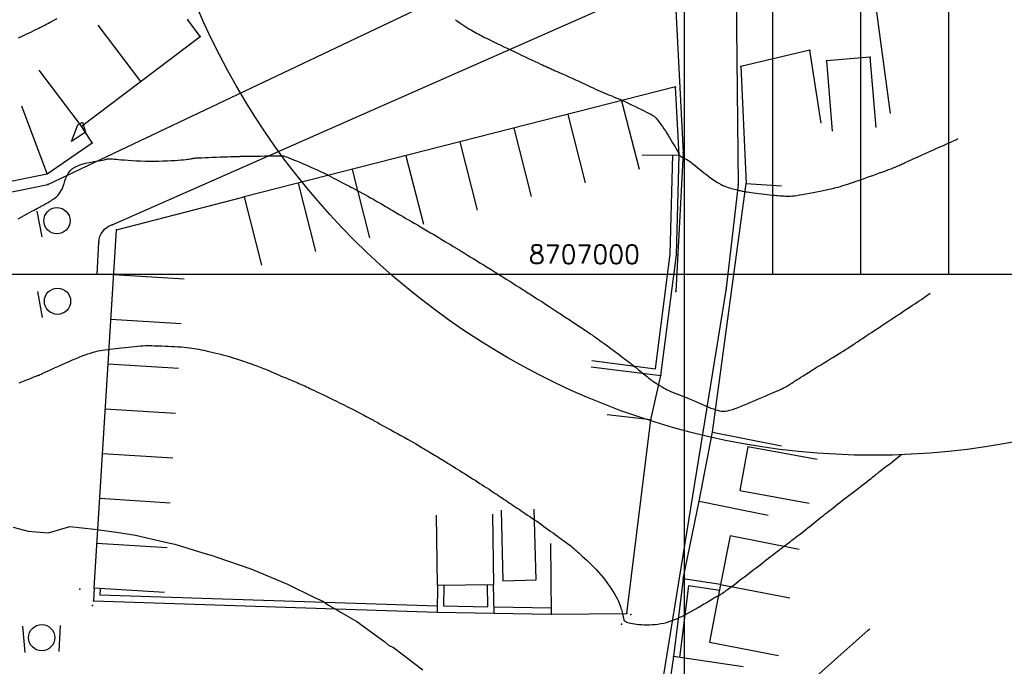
# Model space of a CAD drawing. Header units: millimetres. Extents: x 196436 to 199900, y 8705373 to 8708636.
# Tile 192 of 238: x 198525 to 198636, y 8706955 to 8707029. Entities that reach past the tile are written whole.
import ezdxf
from ezdxf.enums import TextEntityAlignment as Align

# ---------------------------------------------------------------- set-up
doc = ezdxf.new("R2010")
doc.units = ezdxf.units.MM
doc.header["$LTSCALE"] = 5
for name, color, linetype in [('$CURVAS2', 40, 'Continuous'), ('CASA', 6, 'Continuous'), ('CERCA', 3, 'CERCA_LINE'), ('DIM', 7, 'Continuous'), ('MALHA', 9, 'Continuous'), ('MEIO-FIO', 7, 'Continuous'), ('MURO', 9, 'Continuous'), ('PL', 23, 'Continuous'), ('TXT_COORD', 3, 'Continuous')]:
    doc.layers.add(name, color=color, linetype=linetype)
doc.styles.add('GEOSIS', font='ROMANS.SHX')
doc.linetypes.add('CERCA_LINE', pattern='A,0.5,-0.2,["X",Standard,S=0.1,R=0,X=-0.1,Y=-0.05],-0.25', length=0.95)

# ---------------------------------------------------------------- blocks, each defined once
blk = doc.blocks.new('C')
at = {"layer": 'CASA'}
blk.add_lwpolyline([(0, 0), (0, 8)], dxfattribs=at)
blk = doc.blocks.new('PL')
at = {"layer": 'PL'}
blk.add_line((2.01, 1.49), (2.01, -1.49), dxfattribs=at)
blk.add_circle((0, 0), 1.49, dxfattribs=at)

msp = doc.modelspace()

# ---------------------------------------------------------------- linework, layer by layer
at = {"layer": '$CURVAS2'}
for points in [[(198524.44, 8707026.787, 681), (198524.839, 8707026.981, 681), (198525.217, 8707027.163, 681), (198525.568, 8707027.333, 681), (198525.884, 8707027.485, 681), (198526.159, 8707027.618, 681), (198526.388, 8707027.728, 681), (198526.574, 8707027.819, 681), (198526.725, 8707027.892, 681), (198526.847, 8707027.952, 681), (198526.947, 8707028.001, 681), (198527.03, 8707028.043, 681), (198527.103, 8707028.08, 681), (198527.174, 8707028.116, 681), (198527.247, 8707028.153, 681), (198527.327, 8707028.195, 681), (198527.421, 8707028.243, 681), (198527.531, 8707028.301, 681), (198527.664, 8707028.372, 681), (198527.823, 8707028.457, 681), (198528.013, 8707028.56, 681), (198528.239, 8707028.682, 681), (198528.504, 8707028.827, 681), (198528.802, 8707028.989, 681)], [(198574.028, 8707028.859, 681), (198574.278, 8707028.676, 681), (198574.521, 8707028.502, 681), (198574.757, 8707028.338, 681), (198574.987, 8707028.185, 681), (198575.211, 8707028.04, 681), (198575.428, 8707027.904, 681), (198575.639, 8707027.775, 681), (198575.845, 8707027.655, 681), (198576.043, 8707027.541, 681), (198576.236, 8707027.433, 681), (198576.422, 8707027.331, 681), (198576.603, 8707027.233, 681), (198576.781, 8707027.139, 681), (198576.96, 8707027.045, 681), (198577.144, 8707026.951, 681), (198577.336, 8707026.853, 681), (198577.541, 8707026.751, 681), (198577.761, 8707026.642, 681), (198578.001, 8707026.524, 681), (198578.264, 8707026.396, 681), (198578.549, 8707026.258, 681), (198578.855, 8707026.11, 681), (198579.182, 8707025.952, 681), (198579.528, 8707025.786, 681), (198579.893, 8707025.612, 681), (198580.276, 8707025.43, 681), (198580.675, 8707025.24, 681), (198581.089, 8707025.045, 681), (198581.509, 8707024.846, 681), (198581.928, 8707024.649, 681), (198582.336, 8707024.457, 681), (198582.726, 8707024.275, 681), (198583.087, 8707024.106, 681), (198583.411, 8707023.954, 681), (198583.691, 8707023.824, 681), (198583.918, 8707023.718, 681), (198584.099, 8707023.635, 681), (198584.24, 8707023.569, 681), (198584.348, 8707023.52, 681), (198584.431, 8707023.482, 681), (198584.496, 8707023.452, 681), (198584.55, 8707023.428, 681), (198584.601, 8707023.406, 681), (198584.654, 8707023.382, 681), (198584.717, 8707023.354, 681), (198584.794, 8707023.319, 681), (198584.891, 8707023.276, 681), (198585.014, 8707023.221, 681), (198585.168, 8707023.152, 681), (198585.358, 8707023.068, 681), (198585.591, 8707022.964, 681), (198585.869, 8707022.84, 681), (198586.186, 8707022.699, 681), (198586.533, 8707022.545, 681), (198586.901, 8707022.381, 681), (198587.281, 8707022.21, 681), (198587.664, 8707022.037, 681), (198588.041, 8707021.866, 681), (198588.404, 8707021.7, 681), (198588.745, 8707021.542, 681), (198589.066, 8707021.392, 681), (198589.369, 8707021.25, 681), (198589.657, 8707021.115, 681), (198589.933, 8707020.987, 681), (198590.2, 8707020.864, 681), (198590.461, 8707020.747, 681), (198590.719, 8707020.635, 681), (198590.977, 8707020.526, 681), (198591.237, 8707020.419, 681), (198591.503, 8707020.312, 681), (198591.776, 8707020.201, 681), (198592.06, 8707020.085, 681), (198592.357, 8707019.962, 681), (198592.67, 8707019.828, 681), (198593.002, 8707019.682, 681), (198593.353, 8707019.522, 681), (198593.717, 8707019.352, 681), (198594.087, 8707019.176, 681), (198594.453, 8707019, 681), (198594.807, 8707018.827, 681), (198595.142, 8707018.662, 681), (198595.449, 8707018.51, 681), (198595.72, 8707018.376, 681), (198595.95, 8707018.262, 681), (198596.143, 8707018.163, 681), (198596.305, 8707018.074, 681), (198596.445, 8707017.987, 681), (198596.57, 8707017.897, 681), (198596.687, 8707017.798, 681), (198596.803, 8707017.681, 681), (198596.924, 8707017.542, 681), (198597.058, 8707017.376, 681), (198597.203, 8707017.184, 681), (198597.358, 8707016.97, 681), (198597.52, 8707016.737, 681), (198597.686, 8707016.49, 681), (198597.856, 8707016.232, 681), (198598.026, 8707015.966, 681), (198598.196, 8707015.696, 681), (198598.362, 8707015.426, 681), (198598.522, 8707015.159, 681), (198598.676, 8707014.9, 681), (198598.82, 8707014.651, 681), (198598.954, 8707014.418, 681), (198599.075, 8707014.203, 681), (198599.181, 8707014.011, 681), (198599.27, 8707013.846, 681), (198599.342, 8707013.709, 681), (198599.399, 8707013.599, 681), (198599.446, 8707013.512, 681), (198599.485, 8707013.445, 681), (198599.521, 8707013.393, 681), (198599.557, 8707013.353, 681), (198599.598, 8707013.322, 681), (198599.648, 8707013.296, 681), (198599.709, 8707013.27, 681), (198599.784, 8707013.241, 681), (198599.878, 8707013.204, 681), (198599.991, 8707013.152, 681), (198600.128, 8707013.082, 681), (198600.291, 8707012.989, 681), (198600.483, 8707012.867, 681), (198600.706, 8707012.711, 681), (198600.962, 8707012.519, 681), (198601.245, 8707012.296, 681), (198601.549, 8707012.053, 681), (198601.867, 8707011.796, 681), (198602.192, 8707011.534, 681), (198602.516, 8707011.277, 681), (198602.835, 8707011.031, 681), (198603.139, 8707010.807, 681), (198603.425, 8707010.61, 681), (198603.692, 8707010.439, 681), (198603.942, 8707010.293, 681), (198604.177, 8707010.167, 681), (198604.398, 8707010.06, 681), (198604.608, 8707009.969, 681), (198604.807, 8707009.891, 681), (198604.998, 8707009.823, 681), (198605.182, 8707009.763, 681), (198605.359, 8707009.709, 681), (198605.529, 8707009.662, 681), (198605.69, 8707009.62, 681), (198605.842, 8707009.583, 681), (198605.986, 8707009.55, 681), (198606.12, 8707009.519, 681), (198606.244, 8707009.491, 681), (198606.359, 8707009.465, 681), (198606.469, 8707009.44, 681), (198606.58, 8707009.415, 681), (198606.699, 8707009.391, 681), (198606.831, 8707009.365, 681), (198606.982, 8707009.338, 681), (198607.158, 8707009.309, 681), (198607.365, 8707009.278, 681), (198607.607, 8707009.244, 681), (198607.879, 8707009.208, 681), (198608.172, 8707009.17, 681), (198608.48, 8707009.132, 681), (198608.796, 8707009.094, 681), (198609.111, 8707009.058, 681), (198609.419, 8707009.024, 681), (198609.712, 8707008.993, 681), (198609.984, 8707008.966, 681), (198610.234, 8707008.943, 681), (198610.465, 8707008.923, 681), (198610.677, 8707008.905, 681), (198610.871, 8707008.89, 681), (198611.05, 8707008.877, 681), (198611.213, 8707008.866, 681), (198611.362, 8707008.855, 681), (198611.5, 8707008.845, 681), (198611.634, 8707008.837, 681), (198611.77, 8707008.833, 681), (198611.917, 8707008.833, 681), (198612.083, 8707008.841, 681), (198612.274, 8707008.857, 681), (198612.5, 8707008.882, 681), (198612.767, 8707008.918, 681), (198613.081, 8707008.967, 681), (198613.433, 8707009.026, 681), (198613.814, 8707009.094, 681), (198614.213, 8707009.167, 681), (198614.62, 8707009.244, 681), (198615.023, 8707009.323, 681), (198615.412, 8707009.401, 681), (198615.778, 8707009.475, 681), (198616.111, 8707009.545, 681), (198616.416, 8707009.612, 681), (198616.699, 8707009.676, 681), (198616.966, 8707009.741, 681), (198617.223, 8707009.806, 681), (198617.476, 8707009.874, 681), (198617.732, 8707009.947, 681), (198617.996, 8707010.027, 681), (198618.275, 8707010.113, 681), (198618.567, 8707010.208, 681), (198618.875, 8707010.309, 681), (198619.196, 8707010.417, 681), (198619.531, 8707010.532, 681), (198619.88, 8707010.653, 681), (198620.242, 8707010.779, 681), (198620.616, 8707010.911, 681), (198621.003, 8707011.048, 681), (198621.395, 8707011.187, 681), (198621.786, 8707011.327, 681), (198622.169, 8707011.465, 681), (198622.537, 8707011.599, 681), (198622.884, 8707011.726, 681), (198623.201, 8707011.844, 681), (198623.483, 8707011.952, 681), (198623.725, 8707012.046, 681), (198623.93, 8707012.129, 681), (198624.106, 8707012.203, 681), (198624.258, 8707012.269, 681), (198624.392, 8707012.329, 681), (198624.515, 8707012.386, 681), (198624.633, 8707012.442, 681), (198624.752, 8707012.498, 681), (198624.879, 8707012.557, 681), (198625.015, 8707012.619, 681), (198625.163, 8707012.687, 681), (198625.325, 8707012.76, 681), (198625.504, 8707012.84, 681), (198625.702, 8707012.929, 681), (198625.921, 8707013.028, 681), (198626.163, 8707013.137, 681), (198626.43, 8707013.258, 681), (198626.719, 8707013.389, 681), (198627.026, 8707013.527, 681), (198627.347, 8707013.672, 681), (198627.677, 8707013.82, 681), (198628.014, 8707013.971, 681), (198628.353, 8707014.121, 681), (198628.69, 8707014.269, 681), (198629.022, 8707014.413, 681), (198629.348, 8707014.554, 681), (198629.664, 8707014.693, 681), (198629.972, 8707014.83, 681), (198630.268, 8707014.966, 681), (198630.551, 8707015.103, 681), (198630.821, 8707015.241, 681), (198631.076, 8707015.381, 681)], [(198531.685, 8707017.229, 682), (198532.015, 8707016.1, 682), (198530.456, 8707015.036, 682), (198531.165, 8707016.922, 682), (198531.685, 8707017.229, 682)], [(198524.397, 8707006.257, 682), (198524.741, 8707006.455, 682), (198525.074, 8707006.64, 682), (198525.391, 8707006.813, 682), (198525.687, 8707006.971, 682), (198525.957, 8707007.115, 682), (198526.196, 8707007.244, 682), (198526.409, 8707007.36, 682), (198526.597, 8707007.464, 682), (198526.764, 8707007.557, 682), (198526.915, 8707007.641, 682), (198527.053, 8707007.719, 682), (198527.181, 8707007.79, 682), (198527.303, 8707007.858, 682), (198527.423, 8707007.923, 682), (198527.542, 8707007.987, 682), (198527.66, 8707008.052, 682), (198527.78, 8707008.119, 682), (198527.903, 8707008.189, 682), (198528.029, 8707008.265, 682), (198528.16, 8707008.347, 682), (198528.296, 8707008.438, 682), (198528.439, 8707008.538, 682), (198528.586, 8707008.65, 682), (198528.735, 8707008.777, 682), (198528.883, 8707008.922, 682), (198529.026, 8707009.085, 682), (198529.162, 8707009.271, 682), (198529.288, 8707009.482, 682), (198529.402, 8707009.72, 682), (198529.503, 8707009.986, 682), (198529.598, 8707010.273, 682), (198529.696, 8707010.572, 682), (198529.807, 8707010.876, 682), (198529.941, 8707011.176, 682), (198530.106, 8707011.463, 682), (198530.313, 8707011.728, 682), (198530.571, 8707011.964, 682), (198530.884, 8707012.165, 682), (198531.243, 8707012.331, 682), (198531.633, 8707012.467, 682), (198532.037, 8707012.578, 682), (198532.442, 8707012.668, 682), (198532.832, 8707012.74, 682), (198533.192, 8707012.799, 682), (198533.508, 8707012.85, 682), (198533.767, 8707012.895, 682), (198533.975, 8707012.936, 682), (198534.14, 8707012.972, 682), (198534.268, 8707013.003, 682), (198534.369, 8707013.029, 682), (198534.45, 8707013.05, 682), (198534.519, 8707013.066, 682), (198534.584, 8707013.076, 682), (198534.653, 8707013.082, 682), (198534.732, 8707013.082, 682), (198534.827, 8707013.077, 682), (198534.946, 8707013.068, 682), (198535.094, 8707013.055, 682), (198535.277, 8707013.038, 682), (198535.501, 8707013.018, 682), (198535.774, 8707012.994, 682), (198536.098, 8707012.967, 682), (198536.47, 8707012.939, 682), (198536.882, 8707012.911, 682), (198537.328, 8707012.884, 682), (198537.801, 8707012.859, 682), (198538.294, 8707012.838, 682), (198538.801, 8707012.823, 682), (198539.313, 8707012.814, 682), (198539.825, 8707012.813, 682), (198540.331, 8707012.819, 682), (198540.824, 8707012.831, 682), (198541.298, 8707012.848, 682), (198541.746, 8707012.869, 682), (198542.163, 8707012.892, 682), (198542.542, 8707012.918, 682), (198542.876, 8707012.943, 682), (198543.163, 8707012.969, 682), (198543.404, 8707012.994, 682), (198543.605, 8707013.018, 682), (198543.77, 8707013.041, 682), (198543.905, 8707013.063, 682), (198544.015, 8707013.082, 682), (198544.104, 8707013.1, 682), (198544.178, 8707013.116, 682), (198544.242, 8707013.129, 682), (198544.306, 8707013.141, 682), (198544.38, 8707013.151, 682), (198544.474, 8707013.16, 682), (198544.598, 8707013.169, 682), (198544.763, 8707013.178, 682), (198544.978, 8707013.189, 682), (198545.255, 8707013.2, 682), (198545.598, 8707013.214, 682), (198545.994, 8707013.229, 682), (198546.425, 8707013.245, 682), (198546.874, 8707013.262, 682), (198547.322, 8707013.278, 682), (198547.752, 8707013.293, 682), (198548.146, 8707013.307, 682), (198548.486, 8707013.319, 682), (198548.757, 8707013.329, 682), (198548.966, 8707013.336, 682), (198549.12, 8707013.342, 682), (198549.228, 8707013.346, 682), (198549.299, 8707013.349, 682), (198549.341, 8707013.35, 682), (198549.364, 8707013.351, 682), (198549.376, 8707013.352, 682), (198549.386, 8707013.352, 682), (198549.404, 8707013.352, 682), (198549.44, 8707013.353, 682), (198549.503, 8707013.353, 682), (198549.603, 8707013.355, 682), (198549.751, 8707013.356, 682), (198549.957, 8707013.359, 682), (198550.229, 8707013.363, 682), (198550.573, 8707013.367, 682), (198550.976, 8707013.373, 682), (198551.417, 8707013.379, 682), (198551.879, 8707013.385, 682), (198552.341, 8707013.392, 682), (198552.785, 8707013.398, 682), (198553.191, 8707013.404, 682), (198553.541, 8707013.41, 682), (198553.821, 8707013.414, 682), (198554.035, 8707013.418, 682), (198554.193, 8707013.42, 682), (198554.306, 8707013.422, 682), (198554.382, 8707013.421, 682), (198554.432, 8707013.42, 682), (198554.466, 8707013.416, 682), (198554.493, 8707013.411, 682), (198554.522, 8707013.404, 682), (198554.562, 8707013.392, 682), (198554.617, 8707013.373, 682), (198554.696, 8707013.344, 682), (198554.803, 8707013.302, 682), (198554.946, 8707013.246, 682), (198555.131, 8707013.172, 682), (198555.365, 8707013.078, 682), (198555.651, 8707012.962, 682), (198555.981, 8707012.827, 682), (198556.346, 8707012.676, 682), (198556.736, 8707012.513, 682), (198557.14, 8707012.342, 682), (198557.547, 8707012.166, 682), (198557.949, 8707011.989, 682), (198558.334, 8707011.815, 682), (198558.694, 8707011.646, 682), (198559.031, 8707011.483, 682), (198559.347, 8707011.326, 682), (198559.643, 8707011.174, 682), (198559.925, 8707011.028, 682), (198560.193, 8707010.886, 682), (198560.451, 8707010.75, 682), (198560.701, 8707010.617, 682), (198560.946, 8707010.489, 682), (198561.189, 8707010.364, 682), (198561.43, 8707010.24, 682), (198561.672, 8707010.116, 682), (198561.917, 8707009.99, 682), (198562.167, 8707009.861, 682), (198562.423, 8707009.727, 682), (198562.687, 8707009.587, 682), (198562.961, 8707009.44, 682), (198563.242, 8707009.288, 682), (198563.526, 8707009.132, 682), (198563.811, 8707008.974, 682), (198564.092, 8707008.817, 682), (198564.367, 8707008.663, 682), (198564.631, 8707008.514, 682), (198564.882, 8707008.371, 682), (198565.117, 8707008.237, 682), (198565.337, 8707008.111, 682), (198565.543, 8707007.992, 682), (198565.737, 8707007.879, 682), (198565.921, 8707007.773, 682), (198566.096, 8707007.67, 682), (198566.264, 8707007.572, 682), (198566.426, 8707007.477, 682), (198566.584, 8707007.384, 682), (198566.742, 8707007.291, 682), (198566.903, 8707007.197, 682), (198567.071, 8707007.098, 682), (198567.249, 8707006.994, 682), (198567.442, 8707006.882, 682), (198567.651, 8707006.761, 682), (198567.882, 8707006.627, 682), (198568.136, 8707006.48, 682), (198568.413, 8707006.319, 682), (198568.71, 8707006.147, 682), (198569.026, 8707005.964, 682), (198569.358, 8707005.771, 682), (198569.706, 8707005.568, 682), (198570.065, 8707005.358, 682), (198570.436, 8707005.14, 682), (198570.814, 8707004.917, 682), (198571.194, 8707004.691, 682), (198571.57, 8707004.467, 682), (198571.936, 8707004.248, 682), (198572.285, 8707004.039, 682), (198572.611, 8707003.844, 682), (198572.907, 8707003.666, 682), (198573.167, 8707003.509, 682), (198573.387, 8707003.377, 682), (198573.57, 8707003.267, 682), (198573.72, 8707003.176, 682), (198573.844, 8707003.101, 682), (198573.946, 8707003.039, 682), (198574.032, 8707002.987, 682), (198574.106, 8707002.942, 682), (198574.174, 8707002.9, 682), (198574.24, 8707002.859, 682), (198574.312, 8707002.815, 682), (198574.393, 8707002.765, 682), (198574.491, 8707002.705, 682), (198574.61, 8707002.631, 682), (198574.756, 8707002.542, 682), (198574.936, 8707002.432, 682), (198575.154, 8707002.299, 682), (198575.414, 8707002.139, 682), (198575.715, 8707001.956, 682), (198576.05, 8707001.751, 682), (198576.415, 8707001.528, 682), (198576.805, 8707001.289, 682), (198577.215, 8707001.036, 682), (198577.641, 8707000.773, 682), (198578.078, 8707000.502, 682), (198578.52, 8707000.226, 682), (198578.96, 8706999.951, 682), (198579.39, 8706999.681, 682), (198579.803, 8706999.421, 682), (198580.19, 8706999.176, 682), (198580.544, 8706998.952, 682), (198580.858, 8706998.754, 682), (198581.122, 8706998.587, 682), (198581.332, 8706998.454, 682), (198581.492, 8706998.352, 682), (198581.61, 8706998.277, 682), (198581.693, 8706998.225, 682), (198581.747, 8706998.191, 682), (198581.779, 8706998.17, 682), (198581.798, 8706998.158, 682), (198581.809, 8706998.151, 682), (198581.821, 8706998.143, 682), (198581.839, 8706998.132, 682), (198581.871, 8706998.111, 682), (198581.925, 8706998.077, 682), (198582.007, 8706998.024, 682), (198582.124, 8706997.949, 682), (198582.284, 8706997.847, 682), (198582.493, 8706997.713, 682), (198582.757, 8706997.545, 682), (198583.071, 8706997.344, 682), (198583.427, 8706997.116, 682), (198583.818, 8706996.865, 682), (198584.237, 8706996.595, 682), (198584.677, 8706996.311, 682), (198585.13, 8706996.017, 682), (198585.59, 8706995.717, 682), (198586.05, 8706995.416, 682), (198586.501, 8706995.118, 682), (198586.939, 8706994.829, 682), (198587.354, 8706994.553, 682), (198587.742, 8706994.295, 682), (198588.094, 8706994.06, 682), (198588.404, 8706993.853, 682), (198588.665, 8706993.678, 682), (198588.872, 8706993.54, 682), (198589.03, 8706993.434, 682), (198589.146, 8706993.356, 682), (198589.228, 8706993.302, 682), (198589.281, 8706993.266, 682), (198589.313, 8706993.245, 682), (198589.331, 8706993.233, 682), (198589.342, 8706993.225, 682), (198589.353, 8706993.217, 682), (198589.371, 8706993.205, 682), (198589.402, 8706993.182, 682), (198589.455, 8706993.145, 682), (198589.534, 8706993.089, 682), (198589.649, 8706993.007, 682), (198589.804, 8706992.896, 682), (198590.008, 8706992.751, 682), (198590.265, 8706992.569, 682), (198590.568, 8706992.352, 682), (198590.911, 8706992.106, 682), (198591.285, 8706991.837, 682), (198591.681, 8706991.548, 682), (198592.093, 8706991.246, 682), (198592.511, 8706990.935, 682), (198592.927, 8706990.621, 682), (198593.335, 8706990.308, 682), (198593.73, 8706990.001, 682), (198594.108, 8706989.702, 682), (198594.466, 8706989.417, 682), (198594.8, 8706989.149, 682), (198595.107, 8706988.901, 682), (198595.382, 8706988.678, 682), (198595.623, 8706988.483, 682), (198595.827, 8706988.319, 682), (198595.997, 8706988.183, 682), (198596.136, 8706988.073, 682), (198596.249, 8706987.985, 682), (198596.34, 8706987.916, 682), (198596.413, 8706987.862, 682), (198596.471, 8706987.819, 682), (198596.519, 8706987.786, 682), (198596.56, 8706987.758, 682), (198596.595, 8706987.735, 682), (198596.628, 8706987.714, 682), (198596.657, 8706987.696, 682), (198596.686, 8706987.679, 682), (198596.715, 8706987.663, 682), (198596.746, 8706987.645, 682), (198596.779, 8706987.626, 682), (198596.817, 8706987.605, 682), (198596.859, 8706987.58, 682), (198596.906, 8706987.552, 682), (198596.958, 8706987.521, 682), (198597.014, 8706987.486, 682), (198597.076, 8706987.447, 682), (198597.143, 8706987.403, 682), (198597.215, 8706987.356, 682), (198597.294, 8706987.304, 682), (198597.381, 8706987.247, 682), (198597.48, 8706987.184, 682), (198597.594, 8706987.116, 682), (198597.725, 8706987.043, 682), (198597.878, 8706986.962, 682), (198598.055, 8706986.876, 682), (198598.258, 8706986.782, 682), (198598.491, 8706986.681, 682), (198598.751, 8706986.574, 682), (198599.034, 8706986.459, 682), (198599.337, 8706986.338, 682), (198599.657, 8706986.211, 682), (198599.991, 8706986.078, 682), (198600.334, 8706985.939, 682), (198600.684, 8706985.794, 682), (198601.038, 8706985.645, 682), (198601.392, 8706985.494, 682), (198601.741, 8706985.343, 682), (198602.083, 8706985.195, 682), (198602.414, 8706985.053, 682), (198602.731, 8706984.921, 682), (198603.029, 8706984.8, 682), (198603.305, 8706984.695, 682), (198603.557, 8706984.606, 682), (198603.791, 8706984.536, 682), (198604.012, 8706984.486, 682), (198604.228, 8706984.456, 682), (198604.446, 8706984.447, 682), (198604.672, 8706984.46, 682), (198604.913, 8706984.496, 682), (198605.176, 8706984.557, 682), (198605.466, 8706984.641, 682), (198605.781, 8706984.747, 682), (198606.118, 8706984.872, 682), (198606.473, 8706985.012, 682), (198606.844, 8706985.164, 682), (198607.227, 8706985.325, 682), (198607.619, 8706985.492, 682), (198608.017, 8706985.661, 682), (198608.416, 8706985.83, 682), (198608.812, 8706985.998, 682), (198609.201, 8706986.161, 682), (198609.576, 8706986.32, 682), (198609.933, 8706986.472, 682), (198610.267, 8706986.616, 682), (198610.573, 8706986.75, 682), (198610.845, 8706986.873, 682), (198611.081, 8706986.984, 682), (198611.283, 8706987.084, 682), (198611.456, 8706987.174, 682), (198611.606, 8706987.256, 682), (198611.736, 8706987.332, 682), (198611.853, 8706987.403, 682), (198611.96, 8706987.471, 682), (198612.063, 8706987.538, 682), (198612.166, 8706987.604, 682), (198612.274, 8706987.673, 682), (198612.391, 8706987.748, 682), (198612.52, 8706987.83, 682), (198612.667, 8706987.923, 682), (198612.834, 8706988.029, 682), (198613.027, 8706988.151, 682), (198613.248, 8706988.291, 682), (198613.502, 8706988.451, 682), (198613.784, 8706988.628, 682), (198614.09, 8706988.821, 682), (198614.415, 8706989.025, 682), (198614.755, 8706989.238, 682), (198615.105, 8706989.457, 682), (198615.461, 8706989.678, 682), (198615.817, 8706989.898, 682), (198616.169, 8706990.114, 682), (198616.515, 8706990.326, 682), (198616.851, 8706990.531, 682), (198617.176, 8706990.729, 682), (198617.486, 8706990.918, 682), (198617.779, 8706991.097, 682), (198618.052, 8706991.265, 682), (198618.302, 8706991.421, 682), (198618.528, 8706991.563, 682), (198618.733, 8706991.693, 682), (198618.918, 8706991.812, 682), (198619.087, 8706991.923, 682), (198619.243, 8706992.027, 682), (198619.39, 8706992.125, 682), (198619.529, 8706992.219, 682), (198619.665, 8706992.311, 682), (198619.801, 8706992.403, 682), (198619.939, 8706992.496, 682), (198620.083, 8706992.593, 682), (198620.236, 8706992.696, 682), (198620.402, 8706992.807, 682), (198620.583, 8706992.929, 682), (198620.784, 8706993.062, 682), (198621.006, 8706993.21, 682), (198621.253, 8706993.375, 682), (198621.522, 8706993.553, 682), (198621.81, 8706993.744, 682), (198622.114, 8706993.945, 682), (198622.43, 8706994.155, 682), (198622.756, 8706994.37, 682), (198623.089, 8706994.589, 682), (198623.424, 8706994.81, 682), (198623.759, 8706995.03, 682), (198624.093, 8706995.249, 682), (198624.421, 8706995.464, 682), (198624.744, 8706995.676, 682), (198625.058, 8706995.883, 682), (198625.362, 8706996.083, 682), (198625.653, 8706996.275, 682), (198625.929, 8706996.459, 682), (198626.19, 8706996.633, 682), (198626.438, 8706996.801, 682), (198626.679, 8706996.964, 682), (198626.916, 8706997.126, 682), (198627.154, 8706997.289, 682), (198627.398, 8706997.456, 682), (198627.652, 8706997.63, 682), (198627.92, 8706997.813, 682)], [(198524.497, 8706987.646, 683), (198524.894, 8706987.807, 683), (198525.263, 8706987.955, 683), (198525.595, 8706988.087, 683), (198525.879, 8706988.2, 683), (198526.106, 8706988.29, 683), (198526.281, 8706988.361, 683), (198526.412, 8706988.413, 683), (198526.506, 8706988.451, 683), (198526.569, 8706988.476, 683), (198526.609, 8706988.492, 683), (198526.633, 8706988.501, 683), (198526.649, 8706988.506, 683), (198526.663, 8706988.509, 683), (198526.676, 8706988.512, 683), (198526.688, 8706988.513, 683), (198526.7, 8706988.515, 683), (198526.712, 8706988.517, 683), (198526.724, 8706988.519, 683), (198526.736, 8706988.523, 683), (198526.75, 8706988.528, 683), (198526.765, 8706988.536, 683), (198526.789, 8706988.549, 683), (198526.829, 8706988.57, 683), (198526.891, 8706988.602, 683), (198526.984, 8706988.648, 683), (198527.114, 8706988.71, 683), (198527.289, 8706988.793, 683), (198527.516, 8706988.899, 683), (198527.798, 8706989.029, 683), (198528.13, 8706989.18, 683), (198528.501, 8706989.347, 683), (198528.899, 8706989.525, 683), (198529.316, 8706989.71, 683), (198529.74, 8706989.896, 683), (198530.162, 8706990.079, 683), (198530.57, 8706990.254, 683), (198530.957, 8706990.416, 683), (198531.323, 8706990.566, 683), (198531.67, 8706990.703, 683), (198532, 8706990.827, 683), (198532.314, 8706990.939, 683), (198532.615, 8706991.039, 683), (198532.905, 8706991.127, 683), (198533.186, 8706991.203, 683), (198533.46, 8706991.269, 683), (198533.73, 8706991.324, 683), (198534, 8706991.372, 683), (198534.274, 8706991.413, 683), (198534.554, 8706991.451, 683), (198534.845, 8706991.486, 683), (198535.15, 8706991.52, 683), (198535.472, 8706991.556, 683), (198535.814, 8706991.595, 683), (198536.17, 8706991.635, 683), (198536.534, 8706991.676, 683), (198536.901, 8706991.716, 683), (198537.264, 8706991.754, 683), (198537.617, 8706991.789, 683), (198537.954, 8706991.82, 683), (198538.269, 8706991.844, 683), (198538.557, 8706991.862, 683), (198538.825, 8706991.873, 683), (198539.078, 8706991.878, 683), (198539.325, 8706991.879, 683), (198539.572, 8706991.876, 683), (198539.828, 8706991.869, 683), (198540.098, 8706991.86, 683), (198540.392, 8706991.849, 683), (198540.713, 8706991.837, 683), (198541.058, 8706991.824, 683), (198541.418, 8706991.809, 683), (198541.788, 8706991.792, 683), (198542.16, 8706991.773, 683), (198542.528, 8706991.752, 683), (198542.884, 8706991.727, 683), (198543.221, 8706991.7, 683), (198543.536, 8706991.669, 683), (198543.83, 8706991.634, 683), (198544.109, 8706991.596, 683), (198544.377, 8706991.554, 683), (198544.64, 8706991.508, 683), (198544.903, 8706991.458, 683), (198545.17, 8706991.405, 683), (198545.446, 8706991.347, 683), (198545.736, 8706991.285, 683), (198546.04, 8706991.218, 683), (198546.355, 8706991.147, 683), (198546.682, 8706991.071, 683), (198547.018, 8706990.989, 683), (198547.364, 8706990.902, 683), (198547.717, 8706990.808, 683), (198548.077, 8706990.708, 683), (198548.441, 8706990.603, 683), (198548.807, 8706990.492, 683), (198549.17, 8706990.379, 683), (198549.525, 8706990.265, 683), (198549.868, 8706990.152, 683), (198550.194, 8706990.043, 683), (198550.5, 8706989.939, 683), (198550.78, 8706989.842, 683), (198551.032, 8706989.753, 683), (198551.261, 8706989.671, 683), (198551.471, 8706989.595, 683), (198551.669, 8706989.52, 683), (198551.86, 8706989.447, 683), (198552.05, 8706989.371, 683), (198552.245, 8706989.292, 683), (198552.451, 8706989.207, 683), (198552.671, 8706989.114, 683), (198552.904, 8706989.015, 683), (198553.149, 8706988.91, 683), (198553.402, 8706988.801, 683), (198553.66, 8706988.69, 683), (198553.922, 8706988.577, 683), (198554.184, 8706988.465, 683), (198554.444, 8706988.354, 683), (198554.699, 8706988.246, 683), (198554.948, 8706988.141, 683), (198555.19, 8706988.04, 683), (198555.424, 8706987.942, 683), (198555.648, 8706987.849, 683), (198555.861, 8706987.759, 683), (198556.063, 8706987.675, 683), (198556.251, 8706987.595, 683), (198556.427, 8706987.519, 683), (198556.594, 8706987.447, 683), (198556.758, 8706987.374, 683), (198556.926, 8706987.298, 683), (198557.102, 8706987.217, 683), (198557.293, 8706987.128, 683), (198557.504, 8706987.029, 683), (198557.742, 8706986.917, 683), (198558.01, 8706986.789, 683), (198558.307, 8706986.647, 683), (198558.631, 8706986.492, 683), (198558.977, 8706986.325, 683), (198559.343, 8706986.147, 683), (198559.727, 8706985.96, 683), (198560.125, 8706985.764, 683), (198560.534, 8706985.561, 683), (198560.951, 8706985.352, 683), (198561.369, 8706985.142, 683), (198561.78, 8706984.933, 683), (198562.178, 8706984.73, 683), (198562.556, 8706984.537, 683), (198562.906, 8706984.358, 683), (198563.22, 8706984.196, 683), (198563.492, 8706984.056, 683), (198563.717, 8706983.94, 683), (198563.898, 8706983.846, 683), (198564.043, 8706983.771, 683), (198564.157, 8706983.711, 683), (198564.247, 8706983.663, 683), (198564.32, 8706983.624, 683), (198564.383, 8706983.59, 683), (198564.44, 8706983.559, 683), (198564.5, 8706983.526, 683), (198564.566, 8706983.489, 683), (198564.646, 8706983.445, 683), (198564.743, 8706983.39, 683), (198564.864, 8706983.323, 683), (198565.014, 8706983.241, 683), (198565.198, 8706983.139, 683), (198565.421, 8706983.016, 683), (198565.687, 8706982.87, 683), (198565.991, 8706982.702, 683), (198566.326, 8706982.518, 683), (198566.684, 8706982.321, 683), (198567.058, 8706982.114, 683), (198567.441, 8706981.901, 683), (198567.826, 8706981.687, 683), (198568.206, 8706981.474, 683), (198568.574, 8706981.265, 683), (198568.928, 8706981.063, 683), (198569.267, 8706980.868, 683), (198569.592, 8706980.681, 683), (198569.899, 8706980.503, 683), (198570.189, 8706980.334, 683), (198570.46, 8706980.175, 683), (198570.712, 8706980.027, 683), (198570.943, 8706979.891, 683), (198571.157, 8706979.765, 683), (198571.356, 8706979.647, 683), (198571.543, 8706979.535, 683), (198571.721, 8706979.429, 683), (198571.893, 8706979.325, 683), (198572.062, 8706979.223, 683), (198572.23, 8706979.12, 683), (198572.401, 8706979.014, 683), (198572.576, 8706978.906, 683), (198572.756, 8706978.794, 683), (198572.943, 8706978.677, 683), (198573.139, 8706978.554, 683), (198573.346, 8706978.426, 683), (198573.564, 8706978.29, 683), (198573.795, 8706978.146, 683), (198574.04, 8706977.993, 683), (198574.298, 8706977.834, 683), (198574.566, 8706977.667, 683), (198574.842, 8706977.496, 683), (198575.123, 8706977.321, 683), (198575.408, 8706977.142, 683), (198575.694, 8706976.963, 683), (198575.978, 8706976.782, 683), (198576.26, 8706976.603, 683), (198576.537, 8706976.424, 683), (198576.809, 8706976.248, 683), (198577.076, 8706976.074, 683), (198577.337, 8706975.903, 683), (198577.591, 8706975.736, 683), (198577.838, 8706975.574, 683), (198578.077, 8706975.416, 683), (198578.307, 8706975.264, 683), (198578.531, 8706975.116, 683), (198578.748, 8706974.973, 683), (198578.959, 8706974.832, 683), (198579.167, 8706974.695, 683), (198579.371, 8706974.559, 683), (198579.573, 8706974.424, 683), (198579.775, 8706974.29, 683), (198579.976, 8706974.155, 683), (198580.179, 8706974.019, 683), (198580.384, 8706973.882, 683), (198580.591, 8706973.742, 683), (198580.803, 8706973.6, 683), (198581.02, 8706973.454, 683), (198581.243, 8706973.304, 683), (198581.474, 8706973.15, 683), (198581.711, 8706972.991, 683), (198581.956, 8706972.827, 683), (198582.208, 8706972.658, 683), (198582.465, 8706972.485, 683), (198582.726, 8706972.308, 683), (198582.991, 8706972.128, 683), (198583.259, 8706971.943, 683), (198583.529, 8706971.756, 683), (198583.8, 8706971.566, 683), (198584.07, 8706971.374, 683), (198584.338, 8706971.182, 683), (198584.603, 8706970.992, 683), (198584.862, 8706970.805, 683), (198585.115, 8706970.622, 683), (198585.36, 8706970.444, 683), (198585.594, 8706970.274, 683), (198585.818, 8706970.112, 683), (198586.031, 8706969.958, 683), (198586.234, 8706969.811, 683), (198586.427, 8706969.669, 683), (198586.611, 8706969.533, 683), (198586.788, 8706969.401, 683), (198586.956, 8706969.272, 683), (198587.118, 8706969.146, 683), (198587.274, 8706969.021, 683), (198587.427, 8706968.895, 683), (198587.58, 8706968.765, 683), (198587.737, 8706968.628, 683), (198587.9, 8706968.483, 683), (198588.074, 8706968.326, 683), (198588.261, 8706968.155, 683), (198588.465, 8706967.967, 683), (198588.688, 8706967.76, 683), (198588.928, 8706967.535, 683), (198589.181, 8706967.293, 683), (198589.444, 8706967.036, 683), (198589.714, 8706966.763, 683), (198589.987, 8706966.478, 683), (198590.259, 8706966.18, 683), (198590.529, 8706965.871, 683), (198590.792, 8706965.553, 683), (198591.046, 8706965.23, 683), (198591.29, 8706964.904, 683), (198591.52, 8706964.58, 683), (198591.735, 8706964.262, 683), (198591.934, 8706963.953, 683), (198592.113, 8706963.658, 683), (198592.271, 8706963.379, 683), (198592.406, 8706963.121, 683), (198592.521, 8706962.882, 683), (198592.617, 8706962.661, 683), (198592.697, 8706962.457, 683), (198592.764, 8706962.269, 683), (198592.82, 8706962.093, 683), (198592.867, 8706961.931, 683), (198592.909, 8706961.779, 683), (198592.946, 8706961.637, 683), (198592.98, 8706961.504, 683), (198593.011, 8706961.381, 683), (198593.038, 8706961.267, 683), (198593.062, 8706961.163, 683), (198593.082, 8706961.068, 683), (198593.1, 8706960.983, 683), (198593.114, 8706960.907, 683), (198593.125, 8706960.841, 683), (198593.137, 8706960.782, 683), (198593.154, 8706960.731, 683), (198593.18, 8706960.684, 683), (198593.219, 8706960.641, 683), (198593.274, 8706960.6, 683), (198593.351, 8706960.561, 683), (198593.452, 8706960.52, 683), (198593.581, 8706960.478, 683), (198593.737, 8706960.436, 683), (198593.918, 8706960.394, 683), (198594.122, 8706960.353, 683), (198594.348, 8706960.315, 683), (198594.593, 8706960.282, 683), (198594.857, 8706960.253, 683), (198595.136, 8706960.232, 683), (198595.429, 8706960.217, 683), (198595.734, 8706960.212, 683), (198596.048, 8706960.215, 683), (198596.368, 8706960.229, 683), (198596.693, 8706960.254, 683), (198597.019, 8706960.291, 683), (198597.345, 8706960.341, 683), (198597.667, 8706960.404, 683), (198597.984, 8706960.481, 683), (198598.298, 8706960.573, 683), (198598.609, 8706960.678, 683), (198598.921, 8706960.797, 683), (198599.235, 8706960.93, 683), (198599.554, 8706961.076, 683), (198599.878, 8706961.236, 683), (198600.211, 8706961.408, 683), (198600.554, 8706961.592, 683), (198600.9, 8706961.785, 683), (198601.244, 8706961.981, 683), (198601.58, 8706962.176, 683), (198601.901, 8706962.365, 683), (198602.201, 8706962.544, 683), (198602.474, 8706962.708, 683), (198602.713, 8706962.852, 683), (198602.914, 8706962.974, 683), (198603.08, 8706963.074, 683), (198603.216, 8706963.155, 683), (198603.326, 8706963.22, 683), (198603.415, 8706963.272, 683), (198603.488, 8706963.313, 683), (198603.549, 8706963.346, 683), (198603.603, 8706963.373, 683), (198603.655, 8706963.398, 683), (198603.705, 8706963.421, 683), (198603.755, 8706963.443, 683), (198603.805, 8706963.465, 683), (198603.857, 8706963.489, 683), (198603.911, 8706963.515, 683), (198603.967, 8706963.545, 683), (198604.028, 8706963.579, 683), (198604.094, 8706963.619, 683), (198604.168, 8706963.667, 683), (198604.255, 8706963.727, 683), (198604.359, 8706963.8, 683), (198604.483, 8706963.89, 683), (198604.632, 8706963.999, 683), (198604.81, 8706964.131, 683), (198605.019, 8706964.289, 683), (198605.264, 8706964.473, 683), (198605.539, 8706964.68, 683), (198605.84, 8706964.907, 683), (198606.159, 8706965.149, 683), (198606.491, 8706965.402, 683), (198606.832, 8706965.661, 683), (198607.174, 8706965.922, 683), (198607.512, 8706966.18, 683), (198607.841, 8706966.432, 683), (198608.159, 8706966.676, 683), (198608.466, 8706966.912, 683), (198608.76, 8706967.139, 683), (198609.04, 8706967.355, 683), (198609.306, 8706967.56, 683), (198609.557, 8706967.753, 683), (198609.792, 8706967.934, 683), (198610.009, 8706968.101, 683), (198610.213, 8706968.256, 683), (198610.404, 8706968.403, 683), (198610.587, 8706968.542, 683), (198610.763, 8706968.676, 683), (198610.935, 8706968.807, 683), (198611.107, 8706968.937, 683), (198611.281, 8706969.069, 683), (198611.459, 8706969.204, 683), (198611.642, 8706969.343, 683), (198611.831, 8706969.487, 683), (198612.025, 8706969.635, 683), (198612.226, 8706969.789, 683), (198612.433, 8706969.949, 683), (198612.646, 8706970.115, 683), (198612.868, 8706970.287, 683), (198613.096, 8706970.466, 683), (198613.33, 8706970.651, 683), (198613.567, 8706970.839, 683), (198613.806, 8706971.03, 683), (198614.045, 8706971.22, 683), (198614.282, 8706971.409, 683), (198614.514, 8706971.594, 683), (198614.74, 8706971.775, 683), (198614.959, 8706971.949, 683), (198615.171, 8706972.119, 683), (198615.38, 8706972.285, 683), (198615.587, 8706972.449, 683), (198615.794, 8706972.613, 683), (198616.003, 8706972.778, 683), (198616.217, 8706972.947, 683), (198616.437, 8706973.121, 683), (198616.666, 8706973.301, 683), (198616.904, 8706973.487, 683), (198617.15, 8706973.68, 683), (198617.406, 8706973.879, 683), (198617.671, 8706974.085, 683), (198617.944, 8706974.298, 683), (198618.227, 8706974.517, 683), (198618.519, 8706974.744, 683), (198618.819, 8706974.976, 683), (198619.125, 8706975.212, 683), (198619.43, 8706975.447, 683), (198619.731, 8706975.68, 683), (198620.023, 8706975.905, 683), (198620.302, 8706976.12, 683), (198620.563, 8706976.322, 683), (198620.801, 8706976.506, 683), (198621.014, 8706976.671, 683), (198621.203, 8706976.818, 683), (198621.372, 8706976.95, 683), (198621.525, 8706977.07, 683), (198621.665, 8706977.181, 683), (198621.796, 8706977.284, 683), (198621.922, 8706977.384, 683), (198622.047, 8706977.482, 683), (198622.175, 8706977.584, 683), (198622.323, 8706977.701, 683), (198622.509, 8706977.847, 683), (198622.75, 8706978.035, 683), (198623.065, 8706978.28, 683), (198623.471, 8706978.595, 683), (198623.986, 8706978.994, 683), (198624.628, 8706979.491, 683)], [(198523.809, 8706971.285, 684), (198525.527, 8706970.829, 684), (198527.814, 8706970.637, 684), (198530.256, 8706971.354, 684), (198533.039, 8706971.059, 684), (198535.557, 8706970.725, 684), (198537.702, 8706970.371, 684), (198541.105, 8706969.593, 684), (198542.189, 8706969.335, 684), (198545.361, 8706968.363, 684), (198546.536, 8706968.021, 684), (198546.942, 8706967.878, 684), (198550.799, 8706966.541, 684), (198553.056, 8706965.605, 684), (198554.945, 8706964.83, 684), (198558.045, 8706963.307, 684), (198558.967, 8706962.873, 684), (198559.608, 8706962.445, 684), (198562.821, 8706960.584, 684), (198566.017, 8706958.272, 684), (198566.461, 8706957.871, 684), (198566.784, 8706957.743, 684), (198566.988, 8706957.61, 684), (198570.322, 8706955.077, 684)], [(198614.613, 8706953.998, 684), (198617.419, 8706956.519, 684), (198619.121, 8706958.039, 684), (198620.89, 8706959.588, 684), (198621.083, 8706959.755, 684)]]:
    msp.add_polyline3d(points, dxfattribs=at)
at = {"layer": 'CASA'}
for p, q in [((198545.035, 8707026.955), (198543.651, 8707028.855)), ((198531.593, 8707016.768), (198545.035, 8707026.955)), ((198599.415, 8707013.492), (198599.015, 8707021.22)), ((198527.688, 8707011.351), (198524.797, 8707019.044)), ((198595.239, 8707013.54), (198599.415, 8707013.492)), ((198501.773, 8707006.253), (198527.688, 8707011.351)), ((198533.008, 8706964.358), (198535.553, 8707005.007)), ((198540.993, 8706963.858), (198533.008, 8706964.358))]:
    msp.add_line(p, q, dxfattribs=at)
for points in [[(198615.545, 8707017.098), (198614.265, 8707025.413), (198606.44, 8707023.529), (198607.043, 8707010.273), (198611.034, 8707010.003)], [(198621.779, 8707016.637), (198621.119, 8707024.609), (198616.138, 8707024.197), (198616.799, 8707016.224)], [(198527.688, 8707011.351), (198532.793, 8707014.869), (198531.593, 8707016.768), (198526.761, 8707023.144)], [(198599.015, 8707021.22), (198550.053, 8707008.752)], [(198592.895, 8707019.661), (198594.869, 8707011.908)], [(198535.553, 8707005.007), (198550.053, 8707008.752)], [(198584.827, 8706969.414), (198584.878, 8706961.414), (198593.473, 8706961.469), (198596.214, 8706983.454), (198591.247, 8706984.032)], [(198615.082, 8706978.952), (198607.213, 8706980.394), (198606.303, 8706975.428), (198614.172, 8706973.986)], [(198579.206, 8706973.206), (198579.421, 8706965.209), (198583.194, 8706965.311), (198582.979, 8706973.308)], [(198578.245, 8706972.742), (198578.358, 8706964.743), (198571.991, 8706964.653), (198571.878, 8706972.652)], [(198613.062, 8706968.73), (198605.215, 8706970.285), (198604.125, 8706964.788), (198611.976, 8706963.249)], [(198604.125, 8706964.788), (198602.853, 8706958.226), (198610.707, 8706956.704)], [(198606.695, 8706955.436), (198598.779, 8706956.591), (198598.031, 8706951.465), (198605.947, 8706950.31)]]:
    msp.add_lwpolyline(points, dxfattribs=at)
for p in [(198543.652, 8707028.854, 681.655), (198545.036, 8707026.954, 681.381), (198614.266, 8707025.412, 680.234), (198621.12, 8707024.608, 680.288), (198606.441, 8707023.528, 680.534), (198616.139, 8707024.195, 680.264), (198599.016, 8707021.218, 680.976), (198531.594, 8707016.767, 682.033), (198532.793, 8707014.868, 681.94), (198599.416, 8707013.49, 681.01), (198527.689, 8707011.35, 681.939), (198607.043, 8707010.272, 680.952), (198550.054, 8707008.751, 682.39), (198535.554, 8707005.006, 682.475), (198596.215, 8706983.452, 682.197), (198533.009, 8706964.356, 684.369), (198584.879, 8706961.413, 683.399), (198593.473, 8706961.468, 682.98), (198598.779, 8706956.59, 683.142)]:
    msp.add_point(p, dxfattribs=at)
at = {"layer": 'CERCA', "ltscale": 20}
msp.add_lwpolyline([(198623.422, 8707018.214), (198621.151, 8707035.096), (198613.8, 8707033.787), (198613.332, 8707038.484), (198622.34, 8707041.384), (198655.796, 8707049.652), (198694.874, 8707057.545), (198741.329, 8707060.276), (198816.793, 8707071.506), (198876.171, 8707079.138), (198940.815, 8707081.012)], dxfattribs=at)
at = {"layer": 'CERCA'}
for points in [[(198603.198, 8706982.045), (198607.043, 8707010.273)], [(198596.214, 8706983.454), (198597.361, 8706988.472)], [(198601.682, 8706974.212), (198603.198, 8706982.045), (198611.052, 8706980.524)], [(198599.88, 8706965.403), (198601.682, 8706974.212), (198609.528, 8706972.651)]]:
    msp.add_lwpolyline(points, dxfattribs=at)
for p in [(198603.199, 8706982.044, 682.085), (198601.682, 8706974.211, 682.345)]:
    msp.add_point(p, dxfattribs=at)
at = {"layer": 'DIM', "color": 1}
msp.add_circle((198621.486, 8707062.809), 83.371, dxfattribs=at)
at = {"layer": 'MALHA'}
for p, q in [((198600, 8708635.599), (198600, 8705384.785)), ((198600, 8708635.599), (198600, 8705384.785)), ((198610, 8707100), (198610, 8707000)), ((198620, 8707100), (198620, 8707000)), ((198630, 8707100), (198630, 8707000)), ((196441.61, 8707000), (199000, 8707000))]:
    msp.add_line(p, q, dxfattribs=at)
at = {"layer": 'MEIO-FIO'}
for points in [[(198352.288, 8706980.115), (198360.999, 8706979.124), (198404.003, 8706986.863), (198460.795, 8706996.381), (198463.905, 8706997.106), (198527.763, 8707010.169), (198610.343, 8707049.375), (198613.278, 8707039.869), (198607.154, 8707037.303, 0.326099), (198605.852, 8707035.149), (198606.112, 8707010.117)], [(198535.045, 8707005.588), (198596.489, 8707032.704, -0.6003796), (198599.025, 8707030.712), (198599.885, 8707013.771)], [(198533.341, 8707000), (198533.539, 8707003.62, -0.3087854), (198535.045, 8707005.588)]]:
    msp.add_lwpolyline(points, format="xyb", dxfattribs=at)
for points in [[(198599.885, 8707013.771), (198599.044, 8706998.021)], [(198606.112, 8707010.117), (198604.767, 8706998.406)], [(198604.767, 8706998.406), (198593.327, 8706927.929)]]:
    msp.add_lwpolyline(points, dxfattribs=at)
for p in [(198599.886, 8707013.77, 680.925), (198527.764, 8707010.168, 681.913), (198606.112, 8707010.115, 680.972), (198535.046, 8707005.587, 682.311), (198533.539, 8707003.619, 682.365), (198599.045, 8706998.02, 681.548), (198604.768, 8706998.405, 681.524), (198531.386, 8706964.233, 684.18), (198532.826, 8706962.402, 684.284), (198593.953, 8706961.388, 682.949), (198592.884, 8706960.266, 683.017)]:
    msp.add_point(p, dxfattribs=at)
at = {"layer": 'MURO'}
for points in [[(198589.425, 8706989.484), (198597.361, 8706988.472), (198599.11, 8707002.19), (198599.415, 8707013.492)], [(198589.513, 8706990.179), (198596.755, 8706989.255), (198598.411, 8707002.244), (198598.715, 8707013.51)], [(198604.125, 8706964.788), (198599.88, 8706965.403), (198598.779, 8706956.591)], [(198533.008, 8706964.358), (198532.925, 8706962.918), (198571.951, 8706961.654)], [(198533.707, 8706964.317), (198533.665, 8706963.594), (198571.974, 8706962.354)], [(198571.991, 8706964.653), (198571.951, 8706961.654), (198578.415, 8706961.534), (198578.358, 8706964.743)], [(198572.691, 8706964.644), (198572.66, 8706962.341), (198577.702, 8706962.247), (198577.658, 8706964.73)], [(198604.025, 8706964.095), (198600.486, 8706964.608), (198599.473, 8706956.504)], [(198578.428, 8706962.234), (198584.891, 8706962.114)], [(198578.415, 8706961.534), (198584.878, 8706961.414)]]:
    msp.add_lwpolyline(points, dxfattribs=at)
for p in [(198599.111, 8707002.189, 681.504), (198597.361, 8706988.471, 681.943), (198599.881, 8706965.402, 682.798), (198532.926, 8706962.917, 684.36), (198571.952, 8706961.653, 683.721)]:
    msp.add_point(p, dxfattribs=at)

# ---------------------------------------------------------------- block references
at = {"layer": 'CASA'}
for p, rotation in [((198538.314, 8707021.861), 37.15442457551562), ((198586.774, 8707018.103), 194.2861063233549), ((198580.654, 8707016.544), 194.2861063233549), ((198574.534, 8707014.986), 194.2861063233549), ((198568.414, 8707013.427), 194.2861063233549), ((198562.294, 8707011.869), 194.2861063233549), ((198556.173, 8707010.31), 194.2861063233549), ((198550.053, 8707008.752), 194.2861063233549), ((198543.219, 8706999.426), 86.41792437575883), ((198542.901, 8706994.345), 86.41792437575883), ((198542.583, 8706989.264), 86.41792437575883), ((198542.265, 8706984.183), 86.41792437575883), ((198541.947, 8706979.101), 86.41792437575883), ((198541.629, 8706974.02), 86.41792437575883), ((198541.311, 8706968.939), 86.41792437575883)]:
    msp.add_blockref('C', p, dxfattribs=dict(at, rotation=rotation))
at = {"layer": 'PL'}
for p, rotation in [((198528.793, 8707006.044, 682.109), 190.7973606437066), ((198528.855, 8706996.914, 682.581), 190.7052885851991), ((198527.059, 8706958.743, 684.297), 185.2713110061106), ((198527.059, 8706958.743, 684.297), 357.1916649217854)]:
    msp.add_blockref('PL', p, dxfattribs=dict(at, rotation=rotation))

# ---------------------------------------------------------------- texts
at = {"layer": 'TXT_COORD', "style": 'GEOSIS'}
msp.add_text('8707000', height=2.1, dxfattribs=at).set_placement((198594.968, 8707000.558), align=Align.BOTTOM_RIGHT)

doc.saveas('drawing.dxf')
